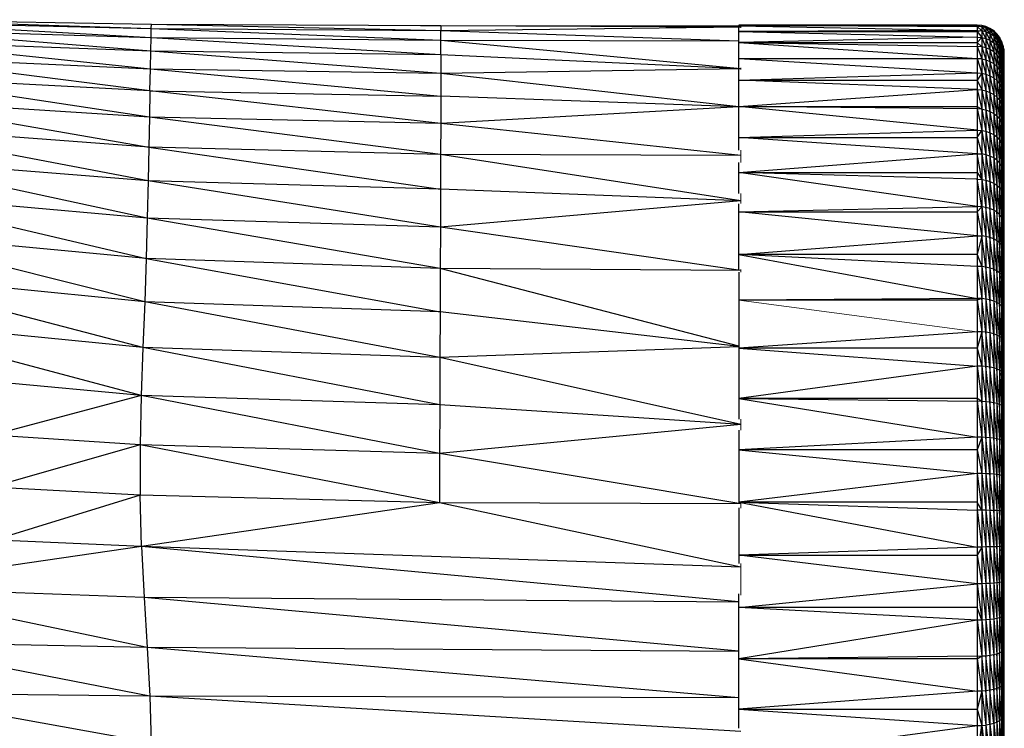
# Paper-space layout '_Back' of a CAD drawing. Header units: millimetres. Extents: x -1300 to 0, y 0 to 650.
# Tile 57 of 94: x -249 to -212, y 108 to 135. Entities that reach past the tile are written whole.
import ezdxf

# ---------------------------------------------------------------- set-up
doc = ezdxf.new("R2010")
doc.units = ezdxf.units.MM

psp = doc.layouts.new('_Back')

# ---------------------------------------------------------------- linework, layer by layer
at = {"color": 7, "linetype": 'Continuous', "lineweight": 25}
for p, q in [((-254.548, 134.54), (-244.41, 133.973)), ((-254.548, 134.54), (-244.401, 134.313)), ((-254.53, 134.64), (-244.401, 134.313)), ((-254.53, 134.64), (-244.396, 134.475)), ((-254.576, 134.272), (-244.421, 133.463)), ((-254.576, 134.272), (-244.41, 133.973)), ((-244.41, 133.973), (-244.401, 134.313)), ((-244.401, 134.313), (-244.396, 134.475)), ((-244.401, 134.313), (-233.473, 133.863)), ((-244.401, 134.313), (-233.472, 134.229)), ((-244.396, 134.475), (-233.472, 134.229)), ((-244.396, 134.475), (-233.472, 134.415)), ((-234.238, 134.419), (-222.235, 134.409)), ((-233.473, 133.863), (-233.472, 134.229)), ((-233.472, 134.415), (-233.472, 134.229)), ((-233.472, 134.415), (-222.152, 134.371)), ((-233.472, 134.229), (-222.152, 134.371)), ((-233.472, 134.229), (-222.235, 133.841)), ((-222.235, 134.433), (-222.235, 134.373)), ((-222.235, 134.433), (-213.235, 134.382)), ((-213.235, 134.433), (-222.235, 134.433)), ((-222.235, 134.407), (-213.235, 134.23)), ((-213.235, 134.382), (-222.235, 134.407)), ((-222.235, 132.821), (-222.235, 134.337)), ((-213.235, 134.23), (-222.235, 134.199)), ((-222.235, 134.199), (-213.235, 133.978)), ((-222.235, 134.199), (-213.235, 134.199)), ((-213.235, 134.433), (-213.235, 96.433)), ((-213.235, 134.433), (-213.069, 134.368)), ((-213.069, 134.419), (-213.235, 134.433)), ((-213.235, 134.382), (-213.069, 134.216)), ((-213.069, 134.368), (-213.235, 134.382)), ((-213.235, 134.23), (-213.069, 134.216)), ((-213.069, 134.216), (-213.235, 134.199)), ((-213.235, 134.199), (-213.069, 133.965)), ((-213.069, 134.419), (-213.069, 96.446)), ((-213.069, 134.419), (-212.917, 134.33)), ((-212.917, 134.381), (-213.069, 134.419)), ((-213.069, 134.368), (-212.917, 134.179)), ((-212.917, 134.33), (-213.069, 134.368)), ((-213.069, 134.216), (-212.917, 133.927)), ((-212.917, 134.179), (-213.069, 134.216)), ((-212.917, 134.381), (-212.917, 96.484)), ((-212.917, 134.381), (-212.759, 134.262)), ((-212.759, 134.312), (-212.917, 134.381)), ((-212.917, 134.33), (-212.759, 134.111)), ((-212.759, 134.262), (-212.917, 134.33)), ((-212.917, 134.179), (-212.759, 133.861)), ((-212.759, 134.111), (-212.917, 134.179)), ((-212.759, 134.312), (-212.759, 96.553)), ((-212.759, 134.312), (-212.617, 134.169)), ((-212.617, 134.219), (-212.759, 134.312)), ((-212.759, 134.262), (-212.617, 134.019)), ((-212.617, 134.169), (-212.759, 134.262)), ((-212.617, 134.219), (-212.617, 96.646)), ((-212.617, 134.219), (-212.496, 134.057)), ((-212.496, 134.107), (-212.617, 134.219)), ((-212.617, 134.169), (-212.496, 133.908)), ((-212.496, 134.057), (-212.617, 134.169)), ((-254.614, 133.84), (-244.435, 132.788)), ((-254.614, 133.84), (-244.421, 133.463)), ((-244.421, 133.463), (-244.41, 133.973)), ((-244.41, 133.973), (-233.475, 133.324)), ((-244.41, 133.973), (-233.473, 133.863)), ((-233.475, 133.324), (-233.473, 133.863)), ((-233.473, 133.863), (-222.152, 132.8)), ((-233.473, 133.863), (-222.235, 133.839)), ((-213.235, 133.978), (-222.235, 133.785)), ((-222.235, 133.785), (-213.235, 133.171)), ((-222.235, 133.785), (-213.235, 133.179)), ((-222.235, 133.785), (-213.235, 133.627)), ((-222.235, 133.785), (-213.235, 133.785)), ((-213.235, 133.978), (-213.069, 133.965)), ((-213.069, 133.965), (-213.235, 133.785)), ((-213.069, 133.965), (-212.917, 133.577)), ((-213.069, 133.965), (-212.917, 133.927)), ((-212.917, 133.927), (-212.759, 133.512)), ((-212.917, 133.927), (-212.759, 133.861)), ((-212.759, 134.111), (-212.617, 133.77)), ((-212.617, 134.019), (-212.759, 134.111)), ((-212.759, 133.861), (-212.617, 133.423)), ((-212.759, 133.861), (-212.617, 133.77)), ((-212.617, 134.019), (-212.496, 133.66)), ((-212.496, 133.908), (-212.617, 134.019)), ((-212.617, 133.77), (-212.496, 133.315)), ((-212.617, 133.77), (-212.496, 133.66)), ((-212.496, 134.107), (-212.496, 96.758)), ((-212.496, 134.107), (-212.395, 133.927)), ((-212.395, 133.976), (-212.496, 134.107)), ((-212.496, 134.057), (-212.395, 133.779)), ((-212.395, 133.927), (-212.496, 134.057)), ((-212.496, 133.908), (-212.395, 133.533)), ((-212.395, 133.779), (-212.496, 133.908)), ((-212.395, 133.976), (-212.395, 96.889)), ((-212.395, 133.976), (-212.318, 133.784)), ((-212.318, 133.833), (-212.395, 133.976)), ((-212.395, 133.927), (-212.318, 133.637)), ((-212.318, 133.784), (-212.395, 133.927)), ((-212.395, 133.779), (-212.318, 133.393)), ((-212.318, 133.637), (-212.395, 133.779)), ((-212.318, 133.833), (-212.318, 97.032)), ((-212.318, 133.833), (-212.266, 133.632)), ((-212.266, 133.681), (-212.318, 133.833)), ((-212.318, 133.784), (-212.266, 133.487)), ((-212.266, 133.632), (-212.318, 133.784)), ((-244.435, 132.788), (-244.421, 133.463)), ((-244.421, 133.463), (-233.477, 132.618)), ((-244.421, 133.463), (-233.475, 133.324)), ((-213.235, 133.627), (-213.069, 133.166)), ((-213.069, 133.614), (-213.235, 133.627)), ((-213.069, 133.614), (-212.917, 133.13)), ((-212.917, 133.577), (-213.069, 133.614)), ((-212.917, 133.577), (-212.759, 133.067)), ((-212.759, 133.512), (-212.917, 133.577)), ((-212.759, 133.512), (-212.617, 132.98)), ((-212.617, 133.423), (-212.759, 133.512)), ((-212.617, 133.423), (-212.496, 132.875)), ((-212.496, 133.315), (-212.617, 133.423)), ((-212.496, 133.66), (-212.395, 133.19)), ((-212.496, 133.66), (-212.395, 133.533)), ((-212.395, 133.533), (-212.318, 133.053)), ((-212.395, 133.533), (-212.318, 133.393)), ((-212.318, 133.637), (-212.266, 133.244)), ((-212.266, 133.487), (-212.318, 133.637)), ((-212.318, 133.393), (-212.266, 132.907)), ((-212.318, 133.393), (-212.266, 133.244)), ((-212.266, 133.681), (-212.266, 97.184)), ((-212.266, 133.681), (-212.239, 133.477)), ((-212.239, 133.525), (-212.266, 133.681)), ((-212.266, 133.632), (-212.239, 133.332)), ((-212.239, 133.477), (-212.266, 133.632)), ((-212.266, 133.487), (-212.239, 133.092)), ((-212.239, 133.332), (-212.266, 133.487)), ((-212.239, 133.525), (-212.239, 97.34)), ((-212.239, 133.525), (-212.235, 133.385)), ((-212.235, 133.433), (-212.239, 133.525)), ((-212.239, 133.477), (-212.235, 133.241)), ((-212.235, 133.385), (-212.239, 133.477)), ((-212.235, 133.433), (-212.235, 97.433)), ((-244.453, 131.953), (-254.663, 133.249)), ((-254.663, 133.249), (-244.435, 132.788)), ((-233.475, 133.324), (-233.477, 132.618)), ((-233.475, 133.324), (-222.152, 132.8)), ((-222.235, 133.171), (-213.235, 132.636)), ((-222.235, 133.171), (-213.235, 133.171)), ((-213.235, 133.179), (-213.069, 133.166)), ((-213.235, 133.171), (-213.069, 132.624)), ((-213.069, 133.166), (-213.235, 133.171)), ((-213.069, 133.166), (-212.917, 132.589)), ((-213.069, 133.166), (-212.917, 133.13)), ((-212.917, 133.13), (-212.759, 132.527)), ((-212.917, 133.13), (-212.759, 133.067)), ((-212.759, 133.067), (-212.617, 132.443)), ((-212.759, 133.067), (-212.617, 132.98)), ((-212.496, 133.315), (-212.395, 132.753)), ((-212.395, 133.19), (-212.496, 133.315)), ((-212.395, 133.19), (-212.318, 132.619)), ((-212.318, 133.053), (-212.395, 133.19)), ((-212.318, 133.053), (-212.266, 132.477)), ((-212.266, 132.907), (-212.318, 133.053)), ((-212.266, 133.244), (-212.239, 132.758)), ((-212.266, 133.244), (-212.239, 133.092)), ((-212.239, 133.332), (-212.235, 133.002)), ((-212.235, 133.241), (-212.239, 133.332)), ((-212.239, 133.092), (-212.235, 132.669)), ((-212.239, 133.092), (-212.235, 133.002)), ((-244.453, 131.953), (-244.435, 132.788)), ((-244.435, 132.788), (-233.479, 131.75)), ((-244.435, 132.788), (-233.477, 132.618)), ((-233.477, 132.618), (-222.152, 132.8)), ((-222.235, 129.717), (-222.235, 132.764)), ((-222.235, 132.362), (-213.235, 132.636)), ((-213.235, 132.636), (-213.069, 132.624)), ((-212.617, 132.98), (-212.496, 132.341)), ((-212.617, 132.98), (-212.496, 132.875)), ((-212.496, 132.875), (-212.395, 132.223)), ((-212.496, 132.875), (-212.395, 132.753)), ((-212.395, 132.753), (-212.318, 132.093)), ((-212.395, 132.753), (-212.318, 132.619)), ((-212.266, 132.907), (-212.239, 132.331)), ((-212.239, 132.758), (-212.266, 132.907)), ((-212.239, 132.758), (-212.235, 132.245)), ((-212.235, 132.669), (-212.239, 132.758)), ((-244.472, 130.965), (-254.721, 132.505)), ((-244.453, 131.953), (-254.721, 132.505)), ((-233.477, 132.618), (-233.479, 131.75)), ((-233.477, 132.618), (-222.235, 131.362)), ((-213.235, 132.002), (-222.235, 132.362)), ((-222.235, 132.362), (-213.235, 132.362)), ((-213.069, 132.624), (-213.235, 132.362)), ((-213.235, 132.362), (-213.069, 131.989)), ((-213.069, 132.624), (-212.917, 131.956)), ((-213.069, 132.624), (-212.917, 132.589)), ((-212.917, 132.589), (-212.759, 131.897)), ((-212.917, 132.589), (-212.759, 132.527)), ((-212.759, 132.527), (-212.617, 131.815)), ((-212.759, 132.527), (-212.617, 132.443)), ((-212.617, 132.443), (-212.496, 131.717)), ((-212.617, 132.443), (-212.496, 132.341)), ((-212.496, 132.341), (-212.395, 131.604)), ((-212.496, 132.341), (-212.395, 132.223)), ((-212.318, 132.619), (-212.266, 131.956)), ((-212.318, 132.619), (-212.266, 132.477)), ((-212.266, 132.477), (-212.239, 131.814)), ((-212.266, 132.477), (-212.239, 132.331)), ((-212.239, 132.331), (-212.235, 131.731)), ((-212.239, 132.331), (-212.235, 132.245)), ((-244.453, 131.953), (-244.472, 130.965)), ((-233.481, 130.727), (-244.453, 131.953)), ((-244.453, 131.953), (-233.479, 131.75)), ((-222.235, 131.367), (-213.235, 132.002)), ((-213.235, 132.002), (-213.069, 131.267)), ((-213.235, 132.002), (-213.069, 131.989)), ((-213.069, 131.989), (-212.917, 131.235)), ((-213.069, 131.989), (-212.917, 131.956)), ((-212.917, 131.956), (-212.759, 131.178)), ((-212.917, 131.956), (-212.759, 131.897)), ((-212.759, 131.897), (-212.617, 131.101)), ((-212.759, 131.897), (-212.617, 131.815)), ((-212.395, 132.223), (-212.318, 131.479)), ((-212.395, 132.223), (-212.318, 132.093)), ((-212.318, 132.093), (-212.266, 131.346)), ((-212.318, 132.093), (-212.266, 131.956)), ((-212.266, 131.956), (-212.239, 131.21)), ((-212.266, 131.956), (-212.239, 131.814)), ((-254.788, 131.612), (-244.495, 129.83)), ((-244.472, 130.965), (-254.788, 131.612)), ((-233.479, 131.75), (-233.481, 130.727)), ((-222.235, 131.356), (-233.479, 131.75)), ((-212.617, 131.815), (-212.496, 131.007)), ((-212.617, 131.815), (-212.496, 131.717)), ((-212.496, 131.717), (-212.395, 130.898)), ((-212.496, 131.717), (-212.395, 131.604)), ((-212.395, 131.604), (-212.318, 130.778)), ((-212.395, 131.604), (-212.318, 131.479)), ((-212.239, 131.814), (-212.235, 131.13)), ((-212.239, 131.814), (-212.235, 131.731)), ((-222.235, 131.348), (-233.481, 130.727)), ((-213.235, 130.471), (-222.235, 131.367)), ((-213.235, 131.279), (-222.235, 131.367)), ((-222.235, 131.367), (-213.235, 131.367)), ((-213.235, 131.367), (-213.069, 131.267)), ((-213.235, 131.279), (-213.069, 130.46)), ((-213.069, 131.267), (-213.235, 131.279)), ((-213.069, 131.267), (-212.917, 130.43)), ((-213.069, 131.267), (-212.917, 131.235)), ((-212.917, 131.235), (-212.759, 130.376)), ((-212.917, 131.235), (-212.759, 131.178)), ((-212.759, 131.178), (-212.617, 130.302)), ((-212.759, 131.178), (-212.617, 131.101)), ((-212.318, 131.479), (-212.266, 130.652)), ((-212.318, 131.479), (-212.266, 131.346)), ((-212.266, 131.346), (-212.239, 130.522)), ((-212.266, 131.346), (-212.239, 131.21)), ((-212.239, 131.21), (-212.235, 130.445)), ((-212.239, 131.21), (-212.235, 131.13)), ((-244.472, 130.965), (-244.495, 129.83)), ((-233.484, 129.556), (-244.472, 130.965)), ((-233.481, 130.727), (-244.472, 130.965)), ((-212.617, 131.101), (-212.496, 130.213)), ((-212.617, 131.101), (-212.496, 131.007)), ((-212.496, 131.007), (-212.395, 130.11)), ((-212.496, 131.007), (-212.395, 130.898)), ((-212.395, 130.898), (-212.318, 129.996)), ((-212.395, 130.898), (-212.318, 130.778)), ((-212.318, 130.778), (-212.266, 129.876)), ((-212.318, 130.778), (-212.266, 130.652)), ((-244.521, 128.554), (-255.49, 130.643)), ((-244.495, 129.83), (-255.49, 130.643)), ((-233.481, 130.727), (-233.484, 129.556)), ((-222.152, 129.516), (-233.481, 130.727)), ((-222.235, 130.198), (-213.235, 130.471)), ((-213.235, 130.471), (-213.069, 130.46)), ((-213.235, 130.198), (-213.069, 130.46)), ((-213.069, 130.46), (-212.917, 129.545)), ((-213.069, 130.46), (-212.917, 130.43)), ((-212.917, 130.43), (-212.759, 129.494)), ((-212.917, 130.43), (-212.759, 130.376)), ((-212.266, 130.652), (-212.239, 129.753)), ((-212.266, 130.652), (-212.239, 130.522)), ((-212.239, 130.522), (-212.235, 129.68)), ((-212.239, 130.522), (-212.235, 130.445)), ((-213.235, 129.583), (-222.235, 130.198)), ((-222.235, 130.198), (-213.235, 130.198)), ((-213.235, 130.198), (-213.069, 129.573)), ((-212.759, 130.376), (-212.617, 129.424)), ((-212.759, 130.376), (-212.617, 130.302)), ((-212.617, 130.302), (-212.496, 129.341)), ((-212.617, 130.302), (-212.496, 130.213)), ((-212.496, 130.213), (-212.395, 129.243)), ((-212.496, 130.213), (-212.395, 130.11)), ((-212.395, 130.11), (-212.318, 129.137)), ((-212.395, 130.11), (-212.318, 129.996)), ((-244.495, 129.83), (-244.521, 128.554)), ((-244.495, 129.83), (-233.487, 128.243)), ((-233.484, 129.556), (-244.495, 129.83)), ((-212.318, 129.996), (-212.266, 129.024)), ((-212.318, 129.996), (-212.266, 129.876)), ((-212.266, 129.876), (-212.239, 128.907)), ((-212.266, 129.876), (-212.239, 129.753)), ((-212.239, 129.753), (-212.235, 128.839)), ((-212.239, 129.753), (-212.235, 129.68)), ((-244.553, 127.148), (-254.951, 129.399)), ((-244.521, 128.554), (-254.951, 129.399)), ((-233.484, 129.556), (-233.487, 128.243)), ((-222.152, 129.516), (-233.484, 129.556)), ((-222.152, 127.799), (-233.484, 129.556)), ((-222.235, 128.868), (-213.235, 129.583)), ((-213.235, 129.583), (-213.069, 129.573)), ((-213.069, 128.61), (-213.235, 129.583)), ((-213.069, 129.573), (-212.917, 128.584)), ((-212.917, 129.545), (-213.069, 129.573)), ((-212.917, 129.545), (-212.759, 128.537)), ((-212.759, 129.494), (-212.917, 129.545)), ((-212.759, 129.494), (-212.617, 128.472)), ((-212.617, 129.424), (-212.759, 129.494)), ((-212.617, 129.424), (-212.496, 128.394)), ((-212.496, 129.341), (-212.617, 129.424)), ((-212.496, 129.341), (-212.395, 128.303)), ((-212.395, 129.243), (-212.496, 129.341)), ((-222.235, 128.08), (-222.235, 129.245)), ((-212.395, 129.243), (-212.318, 128.204)), ((-212.318, 129.137), (-212.395, 129.243)), ((-212.318, 129.137), (-212.266, 128.098)), ((-212.266, 129.024), (-212.318, 129.137)), ((-212.266, 129.024), (-212.239, 127.99)), ((-212.239, 128.907), (-212.266, 129.024)), ((-244.521, 128.554), (-244.553, 127.148)), ((-233.491, 126.804), (-244.521, 128.554)), ((-233.487, 128.243), (-244.521, 128.554)), ((-213.235, 127.586), (-222.235, 128.868)), ((-213.235, 128.62), (-222.235, 128.868)), ((-222.235, 128.868), (-213.235, 128.868)), ((-213.235, 128.868), (-213.069, 128.61)), ((-213.069, 127.578), (-213.235, 128.62)), ((-213.235, 128.62), (-213.069, 128.61)), ((-213.069, 128.61), (-212.917, 127.553)), ((-213.069, 128.61), (-212.917, 128.584)), ((-212.917, 128.584), (-212.759, 127.509)), ((-212.917, 128.584), (-212.759, 128.537)), ((-212.239, 128.907), (-212.235, 127.926)), ((-212.235, 128.839), (-212.239, 128.907)), ((-233.487, 128.243), (-233.491, 126.804)), ((-222.152, 127.799), (-233.487, 128.243)), ((-212.759, 128.537), (-212.617, 127.45)), ((-212.759, 128.537), (-212.617, 128.472)), ((-212.617, 128.472), (-212.496, 127.378)), ((-212.617, 128.472), (-212.496, 128.394)), ((-212.496, 128.394), (-212.395, 127.294)), ((-212.496, 128.394), (-212.395, 128.303)), ((-212.395, 128.303), (-212.318, 127.203)), ((-212.395, 128.303), (-212.318, 128.204)), ((-212.318, 128.204), (-212.266, 127.106)), ((-212.318, 128.204), (-212.266, 128.098)), ((-255.056, 128.086), (-244.594, 125.624)), ((-244.553, 127.148), (-255.056, 128.086)), ((-222.152, 127.799), (-233.491, 126.804)), ((-212.266, 128.098), (-212.239, 127.006)), ((-212.266, 128.098), (-212.239, 127.99)), ((-212.239, 127.99), (-212.235, 126.947)), ((-212.239, 127.99), (-212.235, 127.926)), ((-222.235, 125.211), (-222.235, 127.694)), ((-222.235, 127.39), (-213.235, 127.586)), ((-213.069, 127.578), (-213.235, 127.586)), ((-213.235, 127.39), (-213.069, 127.578)), ((-213.069, 127.578), (-212.917, 126.458)), ((-212.917, 127.553), (-213.069, 127.578)), ((-212.759, 126.418), (-212.917, 127.553)), ((-212.759, 127.509), (-212.917, 127.553)), ((-212.617, 126.364), (-212.759, 127.509)), ((-212.617, 127.45), (-212.759, 127.509)), ((-212.617, 127.45), (-212.496, 126.298)), ((-212.496, 127.378), (-212.617, 127.45)), ((-244.553, 127.148), (-244.594, 125.624)), ((-233.497, 125.254), (-244.553, 127.148)), ((-233.491, 126.804), (-244.553, 127.148)), ((-213.235, 126.488), (-222.235, 127.39)), ((-222.235, 127.39), (-213.235, 127.39)), ((-213.235, 127.39), (-213.069, 126.48)), ((-212.395, 126.222), (-212.496, 127.378)), ((-212.395, 127.294), (-212.496, 127.378)), ((-212.318, 126.139), (-212.395, 127.294)), ((-212.318, 127.203), (-212.395, 127.294)), ((-212.318, 127.203), (-212.266, 126.051)), ((-212.266, 127.106), (-212.318, 127.203)), ((-212.239, 125.96), (-212.266, 127.106)), ((-212.239, 127.006), (-212.266, 127.106)), ((-233.491, 126.804), (-233.497, 125.254)), ((-222.152, 125.169), (-233.491, 126.804)), ((-212.235, 125.906), (-212.239, 127.006)), ((-212.239, 127.006), (-212.235, 126.947)), ((-244.65, 123.992), (-255.191, 126.637)), ((-244.594, 125.624), (-255.191, 126.637)), ((-222.235, 125.781), (-213.235, 126.488)), ((-213.235, 126.488), (-213.069, 126.48)), ((-213.069, 126.48), (-213.235, 125.781)), ((-212.917, 125.303), (-213.069, 126.48)), ((-212.917, 126.458), (-213.069, 126.48)), ((-212.917, 126.458), (-212.759, 125.268)), ((-212.759, 126.418), (-212.917, 126.458)), ((-212.617, 125.219), (-212.759, 126.418)), ((-212.617, 126.364), (-212.759, 126.418)), ((-212.496, 125.161), (-212.617, 126.364)), ((-212.496, 126.298), (-212.617, 126.364)), ((-212.496, 126.298), (-212.395, 125.093)), ((-212.395, 126.222), (-212.496, 126.298)), ((-212.318, 125.018), (-212.395, 126.222)), ((-212.318, 126.139), (-212.395, 126.222)), ((-212.266, 124.939), (-212.318, 126.139)), ((-212.266, 126.051), (-212.318, 126.139)), ((-212.266, 126.051), (-212.239, 124.858)), ((-212.239, 125.96), (-212.266, 126.051)), ((-212.235, 124.81), (-212.239, 125.96)), ((-212.235, 125.906), (-212.239, 125.96)), ((-244.594, 125.624), (-244.65, 123.992)), ((-244.594, 125.624), (-233.503, 123.609)), ((-233.497, 125.254), (-244.594, 125.624)), ((-222.235, 125.781), (-213.235, 124.12)), ((-213.235, 125.33), (-222.235, 125.781)), ((-213.235, 125.781), (-222.235, 125.781)), ((-213.235, 125.781), (-213.069, 125.323)), ((-233.497, 125.254), (-233.503, 123.609)), ((-222.235, 122.323), (-233.497, 125.254)), ((-222.152, 125.169), (-233.497, 125.254)), ((-213.235, 125.33), (-213.069, 124.114)), ((-213.069, 125.323), (-213.235, 125.33)), ((-213.069, 125.323), (-212.917, 124.096)), ((-212.917, 125.303), (-213.069, 125.323)), ((-212.759, 124.065), (-212.917, 125.303)), ((-212.759, 125.268), (-212.917, 125.303)), ((-212.759, 125.268), (-212.617, 124.023)), ((-212.617, 125.219), (-212.759, 125.268)), ((-212.496, 123.971), (-212.617, 125.219)), ((-212.496, 125.161), (-212.617, 125.219)), ((-244.719, 122.265), (-255.366, 125.053)), ((-244.65, 123.992), (-255.366, 125.053)), ((-222.235, 125.113), (-222.235, 119.563)), ((-212.395, 123.912), (-212.496, 125.161)), ((-212.395, 125.093), (-212.496, 125.161)), ((-212.395, 125.093), (-212.318, 123.846)), ((-212.318, 125.018), (-212.395, 125.093)), ((-212.266, 123.777), (-212.318, 125.018)), ((-212.266, 124.939), (-212.318, 125.018)), ((-212.239, 123.705), (-212.266, 124.939)), ((-212.239, 124.858), (-212.266, 124.939)), ((-212.239, 124.858), (-212.235, 123.663)), ((-212.235, 124.81), (-212.239, 124.858)), ((-213.235, 124.12), (-222.235, 124.058)), ((-213.069, 124.114), (-213.235, 124.12)), ((-213.069, 124.114), (-213.235, 124.058)), ((-212.917, 122.843), (-213.069, 124.114)), ((-212.917, 124.096), (-213.069, 124.114)), ((-212.917, 124.096), (-212.759, 122.817)), ((-212.759, 124.065), (-212.917, 124.096)), ((-244.65, 123.992), (-244.719, 122.265)), ((-233.512, 121.886), (-244.65, 123.992)), ((-233.503, 123.609), (-244.65, 123.992)), ((-213.235, 124.058), (-222.235, 124.058)), ((-213.235, 124.058), (-213.069, 122.858)), ((-212.617, 122.78), (-212.759, 124.065)), ((-212.617, 124.023), (-212.759, 124.065)), ((-212.617, 124.023), (-212.496, 122.736)), ((-212.496, 123.971), (-212.617, 124.023)), ((-212.395, 122.685), (-212.496, 123.971)), ((-212.395, 123.912), (-212.496, 123.971)), ((-212.318, 122.629), (-212.395, 123.912)), ((-212.318, 123.846), (-212.395, 123.912)), ((-212.318, 123.846), (-212.266, 122.57)), ((-212.266, 123.777), (-212.318, 123.846)), ((-212.239, 122.509), (-212.266, 123.777)), ((-212.239, 123.705), (-212.266, 123.777)), ((-233.503, 123.609), (-233.512, 121.886)), ((-222.235, 122.311), (-233.503, 123.609)), ((-212.235, 122.472), (-212.239, 123.705)), ((-212.235, 123.663), (-212.239, 123.705)), ((-244.784, 120.461), (-255.585, 123.335)), ((-244.719, 122.265), (-255.585, 123.335)), ((-213.235, 122.864), (-222.235, 122.242)), ((-213.069, 122.858), (-213.235, 122.864)), ((-213.069, 122.858), (-213.235, 122.242)), ((-212.917, 121.551), (-213.069, 122.858)), ((-212.917, 122.843), (-213.069, 122.858)), ((-212.759, 121.528), (-212.917, 122.843)), ((-212.759, 122.817), (-212.917, 122.843)), ((-212.759, 122.817), (-212.617, 121.498)), ((-212.617, 122.78), (-212.759, 122.817)), ((-212.496, 121.462), (-212.617, 122.78)), ((-212.496, 122.736), (-212.617, 122.78)), ((-212.496, 122.736), (-212.395, 121.42)), ((-212.395, 122.685), (-212.496, 122.736)), ((-212.318, 121.374), (-212.395, 122.685)), ((-212.318, 122.629), (-212.395, 122.685)), ((-212.266, 121.325), (-212.318, 122.629)), ((-212.266, 122.57), (-212.318, 122.629)), ((-244.719, 122.265), (-244.784, 120.461)), ((-233.52, 120.101), (-244.719, 122.265)), ((-233.512, 121.886), (-244.719, 122.265)), ((-222.235, 122.298), (-233.512, 121.886)), ((-222.235, 122.242), (-213.235, 121.567)), ((-213.235, 122.242), (-222.235, 122.242)), ((-213.235, 122.242), (-213.069, 121.563)), ((-212.266, 122.57), (-212.239, 121.274)), ((-212.239, 122.509), (-212.266, 122.57)), ((-212.235, 121.244), (-212.239, 122.509)), ((-212.235, 122.472), (-212.239, 122.509)), ((-233.512, 121.886), (-233.52, 120.101)), ((-222.152, 119.369), (-233.512, 121.886)), ((-244.784, 120.461), (-255.822, 121.491)), ((-213.235, 121.567), (-222.235, 120.35)), ((-213.235, 121.567), (-213.069, 120.235)), ((-213.069, 121.563), (-213.235, 121.567)), ((-213.069, 121.563), (-212.917, 120.225)), ((-212.917, 121.551), (-213.069, 121.563)), ((-212.759, 120.208), (-212.917, 121.551)), ((-212.759, 121.528), (-212.917, 121.551)), ((-212.617, 120.184), (-212.759, 121.528)), ((-212.617, 121.498), (-212.759, 121.528)), ((-212.617, 121.498), (-212.496, 120.156)), ((-212.496, 121.462), (-212.617, 121.498)), ((-212.395, 120.123), (-212.496, 121.462)), ((-212.395, 121.42), (-212.496, 121.462)), ((-212.395, 121.42), (-212.318, 120.087)), ((-212.318, 121.374), (-212.395, 121.42)), ((-212.266, 120.048), (-212.318, 121.374)), ((-212.266, 121.325), (-212.318, 121.374)), ((-212.239, 120.009), (-212.266, 121.325)), ((-212.239, 121.274), (-212.266, 121.325)), ((-212.239, 121.274), (-212.235, 119.985)), ((-212.235, 121.244), (-212.239, 121.274)), ((-244.784, 120.461), (-250.432, 118.958)), ((-244.784, 120.461), (-244.826, 118.597)), ((-233.526, 118.271), (-244.784, 120.461)), ((-233.52, 120.101), (-244.784, 120.461)), ((-233.52, 120.101), (-233.526, 118.271)), ((-222.152, 119.369), (-233.52, 120.101)), ((-222.235, 120.35), (-213.235, 118.884)), ((-222.235, 120.35), (-213.235, 120.238)), ((-213.235, 120.35), (-222.235, 120.35)), ((-213.069, 120.235), (-213.235, 120.35)), ((-213.235, 120.238), (-213.069, 118.881)), ((-213.069, 120.235), (-213.235, 120.238)), ((-212.917, 118.874), (-213.069, 120.235)), ((-212.917, 120.225), (-213.069, 120.235)), ((-212.917, 120.225), (-212.759, 118.862)), ((-212.759, 120.208), (-212.917, 120.225)), ((-212.617, 118.845), (-212.759, 120.208)), ((-212.617, 120.184), (-212.759, 120.208)), ((-212.496, 118.825), (-212.617, 120.184)), ((-212.496, 120.156), (-212.617, 120.184)), ((-212.496, 120.156), (-212.395, 118.801)), ((-212.395, 120.123), (-212.496, 120.156)), ((-212.318, 118.775), (-212.395, 120.123)), ((-212.318, 120.087), (-212.395, 120.123)), ((-212.318, 120.087), (-212.266, 118.747)), ((-212.266, 120.048), (-212.318, 120.087)), ((-212.239, 118.719), (-212.266, 120.048)), ((-212.239, 120.009), (-212.266, 120.048)), ((-212.235, 118.702), (-212.239, 120.009)), ((-212.235, 119.985), (-212.239, 120.009)), ((-222.152, 119.369), (-233.526, 118.271)), ((-244.826, 118.597), (-250.432, 118.958)), ((-222.235, 119.148), (-222.235, 116.395)), ((-213.235, 118.884), (-222.235, 118.405)), ((-213.069, 118.881), (-213.235, 118.884)), ((-244.826, 118.597), (-250.431, 116.997)), ((-244.826, 118.597), (-244.824, 116.692)), ((-233.525, 116.413), (-244.826, 118.597)), ((-233.526, 118.271), (-244.826, 118.597)), ((-213.069, 118.881), (-213.235, 118.405)), ((-213.069, 118.881), (-212.917, 117.505)), ((-212.917, 118.874), (-213.069, 118.881)), ((-212.759, 117.498), (-212.917, 118.874)), ((-212.759, 118.862), (-212.917, 118.874)), ((-212.759, 118.862), (-212.617, 117.487)), ((-212.617, 118.845), (-212.759, 118.862)), ((-212.496, 117.475), (-212.617, 118.845)), ((-212.496, 118.825), (-212.617, 118.845)), ((-212.395, 117.461), (-212.496, 118.825)), ((-212.395, 118.801), (-212.496, 118.825)), ((-212.318, 118.775), (-212.395, 118.801)), ((-212.266, 117.428), (-212.318, 118.775)), ((-212.266, 118.747), (-212.318, 118.775)), ((-212.266, 118.747), (-212.239, 117.411)), ((-212.239, 118.719), (-212.266, 118.747)), ((-212.235, 117.401), (-212.239, 118.719)), ((-212.235, 118.702), (-212.239, 118.719)), ((-222.152, 116.373), (-233.526, 118.271)), ((-233.526, 118.271), (-233.525, 116.413)), ((-222.235, 118.405), (-213.235, 117.511)), ((-213.235, 118.405), (-222.235, 118.405)), ((-213.235, 118.405), (-213.069, 117.509)), ((-213.235, 117.511), (-222.235, 116.427)), ((-213.235, 117.511), (-213.069, 116.126)), ((-213.069, 117.509), (-213.235, 117.511)), ((-213.069, 117.509), (-212.917, 116.125)), ((-212.917, 117.505), (-213.069, 117.509)), ((-212.917, 117.505), (-212.759, 116.122)), ((-212.759, 117.498), (-212.917, 117.505)), ((-212.617, 116.119), (-212.759, 117.498)), ((-212.617, 117.487), (-212.759, 117.498)), ((-212.617, 117.487), (-212.496, 116.115)), ((-212.496, 117.475), (-212.617, 117.487)), ((-212.395, 116.11), (-212.496, 117.475)), ((-212.395, 117.461), (-212.496, 117.475)), ((-212.318, 116.105), (-212.395, 117.461)), ((-212.318, 117.445), (-212.395, 117.461)), ((-212.318, 117.445), (-212.266, 116.099)), ((-212.266, 117.428), (-212.318, 117.445)), ((-212.239, 116.093), (-212.266, 117.428)), ((-212.239, 117.411), (-212.266, 117.428)), ((-212.239, 117.411), (-212.235, 116.09)), ((-212.235, 117.401), (-212.239, 117.411)), ((-244.824, 116.692), (-250.431, 116.997)), ((-244.824, 116.692), (-250.309, 115.001)), ((-233.525, 116.413), (-244.824, 116.692)), ((-244.765, 114.764), (-244.824, 116.692)), ((-233.525, 116.413), (-244.765, 114.764)), ((-222.152, 113.983), (-233.525, 116.413)), ((-222.152, 116.373), (-233.525, 116.413)), ((-222.235, 116.427), (-213.235, 114.739)), ((-222.235, 116.427), (-213.235, 116.127)), ((-213.235, 116.427), (-222.235, 116.427)), ((-213.069, 116.126), (-213.235, 116.427)), ((-222.235, 116.217), (-222.235, 114.118)), ((-213.069, 116.126), (-213.235, 116.127)), ((-213.235, 116.127), (-213.069, 114.739)), ((-212.917, 116.125), (-213.069, 116.126)), ((-213.069, 116.126), (-212.917, 114.741)), ((-212.917, 116.125), (-212.759, 114.743)), ((-212.759, 116.122), (-212.917, 116.125)), ((-212.759, 116.122), (-212.617, 114.746)), ((-212.617, 116.119), (-212.759, 116.122)), ((-212.496, 116.115), (-212.617, 116.119)), ((-212.496, 114.751), (-212.617, 116.119)), ((-212.395, 116.11), (-212.496, 116.115)), ((-212.496, 116.115), (-212.395, 114.755)), ((-212.318, 116.105), (-212.395, 116.11)), ((-212.318, 114.761), (-212.395, 116.11)), ((-212.266, 114.766), (-212.318, 116.105)), ((-212.266, 116.099), (-212.318, 116.105)), ((-212.239, 116.093), (-212.266, 116.099)), ((-212.266, 116.099), (-212.239, 114.772)), ((-212.235, 116.09), (-212.239, 116.093)), ((-212.235, 114.775), (-212.239, 116.093)), ((-212.216, 60.478), (-212.216, 115.387)), ((-244.765, 114.764), (-250.309, 115.001)), ((-244.765, 114.764), (-255.384, 113.213)), ((-222.152, 113.983), (-244.765, 114.764)), ((-222.235, 112.668), (-244.765, 114.764)), ((-244.765, 114.764), (-244.668, 112.84)), ((-213.235, 114.739), (-222.235, 114.438)), ((-222.235, 114.438), (-213.235, 114.438)), ((-213.235, 113.355), (-222.235, 114.438)), ((-213.069, 114.739), (-213.235, 114.739)), ((-213.069, 114.739), (-213.235, 114.438)), ((-213.235, 114.438), (-213.069, 113.356)), ((-212.917, 114.741), (-213.069, 114.739)), ((-213.069, 114.739), (-212.917, 113.36)), ((-212.759, 114.743), (-212.917, 114.741)), ((-212.917, 114.741), (-212.759, 113.368)), ((-212.617, 114.746), (-212.759, 114.743)), ((-212.759, 114.743), (-212.617, 113.378)), ((-212.496, 114.751), (-212.617, 114.746)), ((-212.617, 114.746), (-212.496, 113.39)), ((-212.395, 114.755), (-212.496, 114.751)), ((-212.395, 113.404), (-212.496, 114.751)), ((-212.318, 114.761), (-212.395, 114.755)), ((-212.395, 114.755), (-212.318, 113.42)), ((-212.266, 114.766), (-212.318, 114.761)), ((-212.266, 113.437), (-212.318, 114.761)), ((-212.239, 114.772), (-212.266, 114.766)), ((-212.239, 113.454), (-212.266, 114.766)), ((-212.235, 114.775), (-212.239, 114.772)), ((-212.239, 114.772), (-212.235, 113.464)), ((-222.235, 112.46), (-213.235, 113.355)), ((-213.069, 113.356), (-213.235, 113.355)), ((-213.235, 113.355), (-213.069, 111.984)), ((-212.917, 113.36), (-213.069, 113.356)), ((-213.069, 113.356), (-212.917, 111.991)), ((-212.759, 113.368), (-212.917, 113.36)), ((-212.917, 113.36), (-212.759, 112.003)), ((-212.617, 113.378), (-212.759, 113.368)), ((-212.759, 113.368), (-212.617, 112.02)), ((-212.496, 113.39), (-212.617, 113.378)), ((-212.617, 113.378), (-212.496, 112.041)), ((-212.395, 113.404), (-212.496, 113.39)), ((-212.496, 113.39), (-212.395, 112.064)), ((-212.318, 113.42), (-212.395, 113.404)), ((-212.318, 112.09), (-212.395, 113.404)), ((-212.266, 113.437), (-212.318, 113.42)), ((-212.318, 113.42), (-212.266, 112.118)), ((-212.239, 113.454), (-212.266, 113.437)), ((-212.239, 112.146), (-212.266, 113.437)), ((-212.235, 113.464), (-212.239, 113.454)), ((-212.235, 112.163), (-212.239, 113.454)), ((-244.668, 112.84), (-255.384, 113.213)), ((-244.558, 110.945), (-255.384, 113.213)), ((-222.235, 107.899), (-222.235, 112.976)), ((-222.235, 112.661), (-244.668, 112.84)), ((-222.235, 110.804), (-244.668, 112.84)), ((-244.668, 112.84), (-244.558, 110.945)), ((-213.235, 112.46), (-222.235, 112.46)), ((-213.235, 111.982), (-222.235, 112.46)), ((-213.069, 111.984), (-213.235, 112.46)), ((-213.235, 111.982), (-222.235, 110.515)), ((-213.069, 111.984), (-213.235, 111.982)), ((-213.235, 111.982), (-213.069, 110.63)), ((-212.917, 111.991), (-213.069, 111.984)), ((-213.069, 111.984), (-212.917, 110.64)), ((-212.759, 112.003), (-212.917, 111.991)), ((-212.917, 111.991), (-212.759, 110.657)), ((-212.617, 112.02), (-212.759, 112.003)), ((-212.759, 112.003), (-212.617, 110.681)), ((-212.496, 112.041), (-212.617, 112.02)), ((-212.617, 112.02), (-212.496, 110.709)), ((-212.395, 112.064), (-212.496, 112.041)), ((-212.496, 112.041), (-212.395, 110.742)), ((-212.318, 112.09), (-212.395, 112.064)), ((-212.395, 112.064), (-212.318, 110.779)), ((-212.266, 112.118), (-212.318, 112.09)), ((-212.266, 110.817), (-212.318, 112.09)), ((-212.239, 112.146), (-212.266, 112.118)), ((-212.266, 112.118), (-212.239, 110.856)), ((-212.235, 112.163), (-212.239, 112.146)), ((-212.235, 110.88), (-212.239, 112.146)), ((-244.558, 110.945), (-255.005, 111.163)), ((-244.462, 109.106), (-255.005, 111.163)), ((-222.235, 110.797), (-244.558, 110.945)), ((-222.235, 109.054), (-244.558, 110.945)), ((-244.558, 110.945), (-244.462, 109.106)), ((-212.617, 110.681), (-212.496, 110.709)), ((-212.496, 110.709), (-212.395, 110.742)), ((-212.395, 109.445), (-212.496, 110.709)), ((-212.395, 110.742), (-212.318, 110.779)), ((-212.318, 109.492), (-212.395, 110.742)), ((-212.266, 110.817), (-212.318, 110.779)), ((-212.318, 110.779), (-212.266, 109.541)), ((-212.239, 110.856), (-212.266, 110.817)), ((-212.239, 109.591), (-212.266, 110.817)), ((-212.235, 110.88), (-212.239, 110.856)), ((-212.239, 110.856), (-212.235, 109.621)), ((-213.235, 110.627), (-222.235, 110.515)), ((-213.235, 110.515), (-222.235, 110.515)), ((-222.235, 110.515), (-213.235, 109.298)), ((-213.235, 110.627), (-213.069, 110.63)), ((-213.235, 110.515), (-213.069, 110.63)), ((-213.235, 110.515), (-213.069, 109.302)), ((-213.069, 110.63), (-212.917, 110.64)), ((-212.917, 109.315), (-213.069, 110.63)), ((-212.917, 110.64), (-212.759, 110.657)), ((-212.759, 109.337), (-212.917, 110.64)), ((-212.759, 110.657), (-212.617, 110.681)), ((-212.617, 109.367), (-212.759, 110.657)), ((-212.496, 109.403), (-212.617, 110.681)), ((-212.235, 109.621), (-212.239, 109.591)), ((-213.235, 109.298), (-222.235, 108.624)), ((-213.069, 109.302), (-213.235, 109.298)), ((-213.069, 109.302), (-213.235, 108.624)), ((-212.917, 109.315), (-213.069, 109.302)), ((-213.069, 109.302), (-212.917, 108.022)), ((-212.759, 109.337), (-212.917, 109.315)), ((-212.759, 108.049), (-212.917, 109.315)), ((-212.617, 109.367), (-212.759, 109.337)), ((-212.617, 108.085), (-212.759, 109.337)), ((-212.496, 109.403), (-212.617, 109.367)), ((-212.496, 108.129), (-212.617, 109.367)), ((-212.395, 109.445), (-212.496, 109.403)), ((-212.395, 108.18), (-212.496, 109.403)), ((-212.318, 109.492), (-212.395, 109.445)), ((-212.318, 108.236), (-212.395, 109.445)), ((-212.266, 109.541), (-212.318, 109.492)), ((-212.266, 108.296), (-212.318, 109.492)), ((-212.239, 109.591), (-212.266, 109.541)), ((-212.266, 109.541), (-212.239, 108.357)), ((-212.235, 108.393), (-212.239, 109.591)), ((-244.462, 109.106), (-254.711, 109.218)), ((-244.4, 107.347), (-254.711, 109.218)), ((-222.235, 109.047), (-244.462, 109.106)), ((-222.152, 107.779), (-244.462, 109.106)), ((-244.462, 109.106), (-244.4, 107.347)), ((-222.235, 108.624), (-213.235, 108.624)), ((-222.235, 108.624), (-213.235, 108.002)), ((-213.235, 108.624), (-213.069, 108.007)), ((-212.496, 108.129), (-212.617, 108.085)), ((-212.395, 108.18), (-212.496, 108.129)), ((-212.496, 108.129), (-212.395, 106.954)), ((-212.318, 108.236), (-212.395, 108.18)), ((-212.395, 108.18), (-212.318, 107.019)), ((-212.266, 108.296), (-212.318, 108.236)), ((-212.318, 108.236), (-212.266, 107.089)), ((-212.239, 108.357), (-212.266, 108.296)), ((-212.266, 108.296), (-212.239, 107.16)), ((-212.235, 108.393), (-212.239, 108.357)), ((-212.239, 108.357), (-212.235, 107.202)), ((-222.235, 106.807), (-213.235, 108.002)), ((-213.235, 108.002), (-213.069, 108.007)), ((-213.235, 106.807), (-213.069, 108.007)), ((-213.069, 108.007), (-212.917, 108.022)), ((-213.069, 108.007), (-212.917, 106.769)), ((-212.759, 108.049), (-212.917, 108.022)), ((-212.917, 108.022), (-212.759, 106.8)), ((-212.617, 108.085), (-212.759, 108.049)), ((-212.759, 108.049), (-212.617, 106.843)), ((-212.617, 108.085), (-212.496, 106.894))]:
    psp.add_line(p, q, dxfattribs=at)
at = {"color": 142, "linetype": 'Continuous', "lineweight": 18, "true_color": 0x0080c0}
for p, q in [((-222.152, 134.338), (-222.152, 134.373)), ((-213.235, 133.785), (-213.069, 133.614)), ((-222.152, 132.766), (-222.152, 132.82)), ((-222.152, 129.246), (-222.152, 129.713)), ((-222.152, 127.697), (-222.152, 128.081)), ((-222.152, 125.11), (-222.152, 125.208)), ((-222.235, 124.058), (-213.235, 122.864)), ((-222.152, 119.153), (-222.152, 119.561)), ((-212.395, 118.801), (-212.318, 117.445)), ((-222.152, 116.211), (-222.152, 116.393)), ((-222.152, 112.923), (-222.152, 114.118))]:
    psp.add_line(p, q, dxfattribs=at)

doc.saveas('drawing.dxf')
